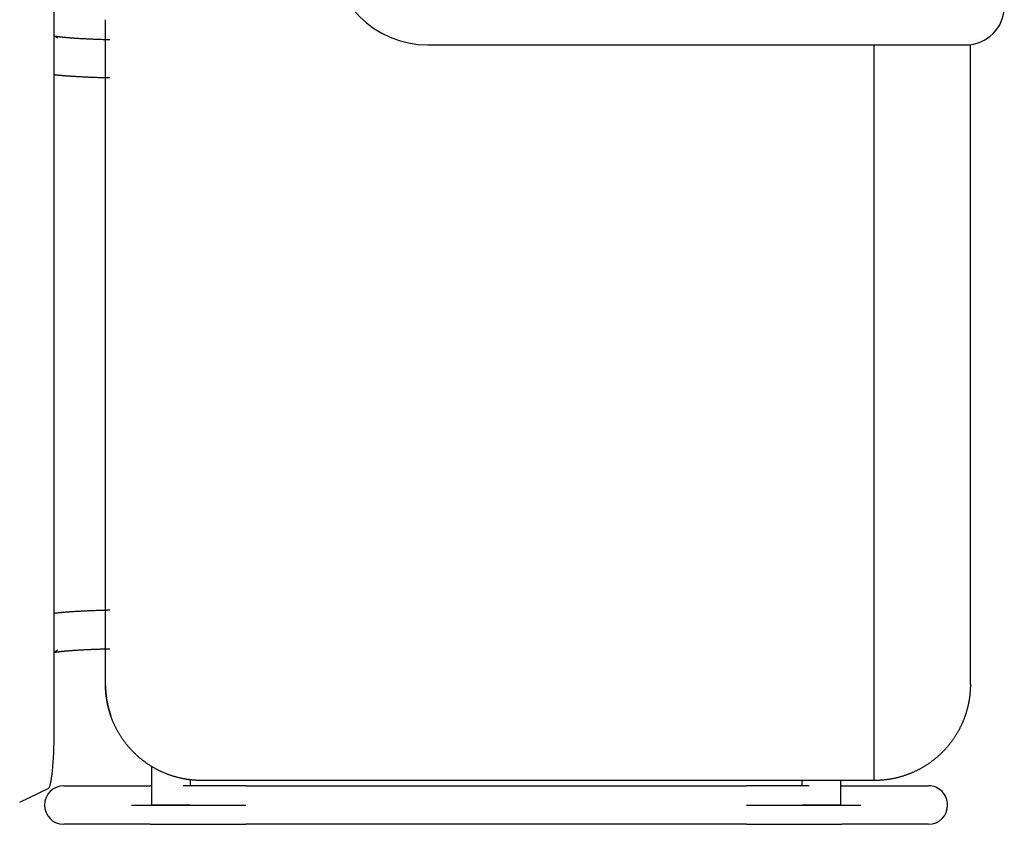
# Model space of a CAD drawing. Header units: metres. Extents: x -1 to 438, y -6 to 53.
# Tile 58 of 149: x 413.347 to 413.86, y 16.16 to 16.578. Entities that reach past the tile are written whole.
import ezdxf

# ---------------------------------------------------------------- set-up
doc = ezdxf.new("R2010")
doc.units = ezdxf.units.M
doc.linetypes.add('CONTINUA', pattern=[0])
doc.layers.add('PA MOBLES ACTUAL', color=7, linetype='CONTINUA', lineweight=25)

msp = doc.modelspace()

# ---------------------------------------------------------------- linework, layer by layer
at = {"layer": 'PA MOBLES ACTUAL', "color": 180, "transparency": 33554687}
for p, q in [((413.36521, 16.20811), (413.36521, 16.60103)), ((413.39192, 16.23179), (413.39192, 16.57794)), ((413.39192, 16.23179), (413.39192, 16.57794)), ((413.36521, 16.5698), (413.36699, 16.56845)), ((413.55957, 16.56486), (413.83957, 16.56486)), ((413.79192, 16.18237), (413.79192, 16.56486)), ((413.84192, 16.23237), (413.84192, 16.56499)), ((413.36699, 16.25008), (413.36521, 16.24872)), ((413.41605, 16.16959), (413.41605, 16.18958)), ((413.37018, 16.17959), (413.41524, 16.17959)), ((413.43605, 16.18271), (413.43605, 16.17959)), ((413.79192, 16.18237), (413.44192, 16.18237)), ((413.46493, 16.17959), (413.72543, 16.17959)), ((413.75431, 16.17959), (413.75431, 16.18237)), ((413.77431, 16.18237), (413.77431, 16.16959)), ((413.77512, 16.17959), (413.82018, 16.17959)), ((413.34727, 16.17114), (413.36217, 16.17814)), ((413.40536, 16.16959), (413.46493, 16.16959)), ((413.43605, 16.16959), (413.41605, 16.16959)), ((413.72543, 16.16959), (413.785, 16.16959)), ((413.77431, 16.16959), (413.75431, 16.16959)), ((413.41524, 16.15959), (413.37018, 16.15959)), ((413.72543, 16.15959), (413.46493, 16.15959)), ((413.82018, 16.15959), (413.77512, 16.15959))]:
    msp.add_line(p, q, dxfattribs=at)
for points in [[(413.39192, 16.57795), (413.39192, 16.57794)], [(413.36566, 16.56946), (413.36571, 16.56945), (413.36577, 16.56944), (413.36583, 16.56943), (413.36589, 16.56942), (413.36595, 16.56941), (413.36602, 16.5694), (413.36608, 16.56938), (413.36615, 16.56937), (413.36622, 16.56936), (413.36629, 16.56935), (413.36637, 16.56934), (413.36644, 16.56933), (413.36652, 16.56932), (413.3666, 16.56931), (413.36668, 16.56929), (413.36676, 16.56928), (413.36685, 16.56927), (413.36693, 16.56926), (413.36702, 16.56924), (413.36711, 16.56923), (413.3672, 16.56922), (413.3673, 16.56921), (413.36739, 16.56919), (413.36749, 16.56918), (413.36759, 16.56917), (413.36769, 16.56915), (413.3678, 16.56914), (413.3679, 16.56913), (413.36801, 16.56911), (413.36812, 16.5691), (413.36833, 16.56908), (413.36855, 16.56905), (413.36878, 16.56902), (413.36901, 16.569), (413.36925, 16.56897), (413.3695, 16.56895), (413.36975, 16.56892), (413.37001, 16.56889), (413.37028, 16.56887), (413.37055, 16.56884), (413.37083, 16.56881), (413.37112, 16.56879), (413.37141, 16.56876), (413.37171, 16.56873), (413.37201, 16.56871), (413.37233, 16.56868), (413.37265, 16.56865), (413.37297, 16.56863), (413.37331, 16.5686), (413.37365, 16.56857), (413.37399, 16.56855), (413.37435, 16.56852), (413.37471, 16.56849), (413.37507, 16.56847), (413.37545, 16.56844), (413.37583, 16.56842), (413.37622, 16.56839), (413.37661, 16.56837), (413.37701, 16.56834), (413.37742, 16.56831), (413.37786, 16.56829), (413.37831, 16.56826), (413.37877, 16.56823), (413.37922, 16.56821), (413.37969, 16.56818), (413.38016, 16.56816), (413.38063, 16.56813), (413.38111, 16.56811), (413.38159, 16.56809), (413.38208, 16.56806), (413.38257, 16.56804), (413.38307, 16.56802), (413.38357, 16.56799), (413.38408, 16.56797), (413.38458, 16.56795), (413.3851, 16.56793), (413.38562, 16.56791), (413.38614, 16.56789), (413.38667, 16.56787), (413.3872, 16.56785), (413.38773, 16.56783), (413.38827, 16.56781), (413.38881, 16.56779), (413.38935, 16.56777), (413.3899, 16.56776), (413.39045, 16.56774), (413.39101, 16.56772), (413.39157, 16.56771), (413.39213, 16.56769), (413.3927, 16.56768), (413.39275, 16.56768), (413.39279, 16.56768), (413.39284, 16.56767), (413.39289, 16.56767), (413.39294, 16.56767), (413.39299, 16.56767), (413.39304, 16.56767), (413.39309, 16.56767), (413.39314, 16.56767), (413.39319, 16.56766), (413.39323, 16.56766), (413.39328, 16.56766), (413.39333, 16.56766), (413.39338, 16.56766), (413.39343, 16.56766), (413.39348, 16.56766), (413.39353, 16.56766), (413.39358, 16.56766), (413.39363, 16.56765), (413.39368, 16.56765), (413.39373, 16.56765), (413.39377, 16.56765), (413.39382, 16.56765), (413.39387, 16.56765), (413.39392, 16.56765), (413.39397, 16.56765), (413.39402, 16.56764), (413.39407, 16.56764), (413.39412, 16.56764), (413.39417, 16.56764)], [(413.39417, 16.54764), (413.39407, 16.54764), (413.39397, 16.54764), (413.39387, 16.54764), (413.39378, 16.54764), (413.39368, 16.54765), (413.39358, 16.54765), (413.39348, 16.54765), (413.39338, 16.54765), (413.39329, 16.54766), (413.39319, 16.54766), (413.39309, 16.54766), (413.39299, 16.54766), (413.3929, 16.54767), (413.3928, 16.54767), (413.3927, 16.54767), (413.39261, 16.54767), (413.39251, 16.54768), (413.39241, 16.54768), (413.39231, 16.54768), (413.39222, 16.54768), (413.39212, 16.54769), (413.39202, 16.54769), (413.39193, 16.54769), (413.39183, 16.54769), (413.39173, 16.5477), (413.39164, 16.5477), (413.39154, 16.5477), (413.39144, 16.5477), (413.39135, 16.54771), (413.39125, 16.54771), (413.39063, 16.54773), (413.39001, 16.54774), (413.3894, 16.54776), (413.38879, 16.54778), (413.38818, 16.5478), (413.38758, 16.54782), (413.38698, 16.54784), (413.38639, 16.54786), (413.3858, 16.54789), (413.38521, 16.54791), (413.38463, 16.54793), (413.38405, 16.54795), (413.38348, 16.54798), (413.38292, 16.548), (413.38235, 16.54803), (413.3818, 16.54805), (413.38124, 16.54808), (413.3807, 16.5481), (413.38015, 16.54813), (413.37961, 16.54816), (413.37908, 16.54819), (413.37855, 16.54822), (413.37803, 16.54824), (413.37751, 16.54827), (413.377, 16.5483), (413.37649, 16.54833), (413.37598, 16.54836), (413.37549, 16.5484), (413.37499, 16.54843), (413.37451, 16.54846), (413.37411, 16.54849), (413.37372, 16.54851), (413.37333, 16.54854), (413.37295, 16.54857), (413.37258, 16.54859), (413.37222, 16.54862), (413.37186, 16.54865), (413.37151, 16.54867), (413.37116, 16.5487), (413.37082, 16.54873), (413.37049, 16.54875), (413.37016, 16.54878), (413.36984, 16.5488), (413.36953, 16.54883), (413.36922, 16.54886), (413.36891, 16.54888), (413.36862, 16.54891), (413.36832, 16.54894), (413.36804, 16.54896), (413.36776, 16.54899), (413.36748, 16.54902), (413.36721, 16.54904), (413.36694, 16.54907), (413.36668, 16.5491), (413.36643, 16.54912), (413.36618, 16.54915), (413.36593, 16.54918), (413.36569, 16.5492), (413.36545, 16.54923), (413.36522, 16.54926)], [(413.39417, 16.27089), (413.39407, 16.27088), (413.39397, 16.27088), (413.39387, 16.27088), (413.39378, 16.27088), (413.39368, 16.27088), (413.39358, 16.27087), (413.39348, 16.27087), (413.39338, 16.27087), (413.39329, 16.27087), (413.39319, 16.27086), (413.39309, 16.27086), (413.39299, 16.27086), (413.3929, 16.27086), (413.3928, 16.27085), (413.3927, 16.27085), (413.39261, 16.27085), (413.39251, 16.27085), (413.39241, 16.27084), (413.39231, 16.27084), (413.39222, 16.27084), (413.39212, 16.27084), (413.39202, 16.27083), (413.39193, 16.27083), (413.39183, 16.27083), (413.39173, 16.27083), (413.39164, 16.27082), (413.39154, 16.27082), (413.39144, 16.27082), (413.39135, 16.27082), (413.39125, 16.27081), (413.39063, 16.2708), (413.39001, 16.27078), (413.3894, 16.27076), (413.38879, 16.27074), (413.38818, 16.27072), (413.38758, 16.2707), (413.38698, 16.27068), (413.38639, 16.27066), (413.3858, 16.27064), (413.38521, 16.27061), (413.38463, 16.27059), (413.38405, 16.27057), (413.38348, 16.27054), (413.38292, 16.27052), (413.38235, 16.2705), (413.3818, 16.27047), (413.38124, 16.27044), (413.3807, 16.27042), (413.38015, 16.27039), (413.37961, 16.27036), (413.37908, 16.27034), (413.37855, 16.27031), (413.37803, 16.27028), (413.37751, 16.27025), (413.377, 16.27022), (413.37649, 16.27019), (413.37598, 16.27016), (413.37549, 16.27013), (413.37499, 16.27009), (413.37451, 16.27006), (413.37411, 16.27004), (413.37372, 16.27001), (413.37333, 16.26998), (413.37295, 16.26995), (413.37258, 16.26993), (413.37222, 16.2699), (413.37186, 16.26988), (413.37151, 16.26985), (413.37116, 16.26982), (413.37082, 16.2698), (413.37049, 16.26977), (413.37016, 16.26974), (413.36984, 16.26972), (413.36953, 16.26969), (413.36922, 16.26967), (413.36891, 16.26964), (413.36862, 16.26961), (413.36832, 16.26959), (413.36804, 16.26956), (413.36776, 16.26953), (413.36748, 16.26951), (413.36721, 16.26948), (413.36694, 16.26945), (413.36668, 16.26943), (413.36643, 16.2694), (413.36618, 16.26937), (413.36593, 16.26935), (413.36569, 16.26932), (413.36545, 16.26929), (413.36522, 16.26926)], [(413.36566, 16.24907), (413.36571, 16.24908), (413.36577, 16.24909), (413.36583, 16.2491), (413.36589, 16.24911), (413.36595, 16.24912), (413.36602, 16.24913), (413.36608, 16.24914), (413.36615, 16.24915), (413.36622, 16.24916), (413.36629, 16.24917), (413.36637, 16.24918), (413.36644, 16.24919), (413.36652, 16.24921), (413.3666, 16.24922), (413.36668, 16.24923), (413.36676, 16.24924), (413.36685, 16.24925), (413.36693, 16.24927), (413.36702, 16.24928), (413.36711, 16.24929), (413.3672, 16.2493), (413.3673, 16.24932), (413.36739, 16.24933), (413.36749, 16.24934), (413.36759, 16.24935), (413.36769, 16.24937), (413.3678, 16.24938), (413.3679, 16.24939), (413.36801, 16.24941), (413.36812, 16.24942), (413.36833, 16.24945), (413.36855, 16.24947), (413.36878, 16.2495), (413.36901, 16.24952), (413.36925, 16.24955), (413.3695, 16.24958), (413.36975, 16.2496), (413.37001, 16.24963), (413.37028, 16.24966), (413.37055, 16.24968), (413.37083, 16.24971), (413.37112, 16.24973), (413.37141, 16.24976), (413.37171, 16.24979), (413.37201, 16.24982), (413.37233, 16.24984), (413.37265, 16.24987), (413.37297, 16.2499), (413.37331, 16.24992), (413.37365, 16.24995), (413.37399, 16.24997), (413.37435, 16.25), (413.37471, 16.25003), (413.37507, 16.25005), (413.37545, 16.25008), (413.37583, 16.25011), (413.37622, 16.25013), (413.37661, 16.25016), (413.37701, 16.25018), (413.37742, 16.25021), (413.37786, 16.25024), (413.37831, 16.25026), (413.37877, 16.25029), (413.37922, 16.25031), (413.37969, 16.25034), (413.38016, 16.25036), (413.38063, 16.25039), (413.38111, 16.25041), (413.38159, 16.25044), (413.38208, 16.25046), (413.38257, 16.25048), (413.38307, 16.25051), (413.38357, 16.25053), (413.38408, 16.25055), (413.38458, 16.25057), (413.3851, 16.25059), (413.38562, 16.25061), (413.38614, 16.25063), (413.38667, 16.25065), (413.3872, 16.25067), (413.38773, 16.25069), (413.38827, 16.25071), (413.38881, 16.25073), (413.38935, 16.25075), (413.3899, 16.25076), (413.39045, 16.25078), (413.39101, 16.2508), (413.39157, 16.25081), (413.39213, 16.25083), (413.3927, 16.25084), (413.39275, 16.25085), (413.39279, 16.25085), (413.39284, 16.25085), (413.39289, 16.25085), (413.39294, 16.25085), (413.39299, 16.25085), (413.39304, 16.25085), (413.39309, 16.25085), (413.39314, 16.25086), (413.39319, 16.25086), (413.39323, 16.25086), (413.39328, 16.25086), (413.39333, 16.25086), (413.39338, 16.25086), (413.39343, 16.25086), (413.39348, 16.25086), (413.39353, 16.25087), (413.39358, 16.25087), (413.39363, 16.25087), (413.39368, 16.25087), (413.39373, 16.25087), (413.39377, 16.25087), (413.39382, 16.25087), (413.39387, 16.25087), (413.39392, 16.25088), (413.39397, 16.25088), (413.39402, 16.25088), (413.39407, 16.25088), (413.39412, 16.25088), (413.39417, 16.25088)], [(413.39467, 16.216), (413.39466, 16.21603), (413.39465, 16.21605), (413.39464, 16.21608), (413.39463, 16.2161), (413.39463, 16.21613), (413.39462, 16.21615), (413.39461, 16.21618), (413.3946, 16.2162), (413.39459, 16.21623), (413.39458, 16.21625), (413.39457, 16.21628), (413.39457, 16.2163), (413.39456, 16.21633), (413.39455, 16.21635), (413.39454, 16.21638), (413.39453, 16.2164), (413.39452, 16.21643), (413.39452, 16.21645), (413.39451, 16.21647), (413.3945, 16.2165), (413.39449, 16.21652), (413.39448, 16.21655), (413.39448, 16.21657), (413.39447, 16.2166), (413.39446, 16.21662), (413.39445, 16.21665), (413.39444, 16.21667), (413.39443, 16.21669), (413.39443, 16.21672), (413.39442, 16.21674), (413.39437, 16.2169), (413.39432, 16.21705), (413.39427, 16.21721), (413.39422, 16.21736), (413.39417, 16.21752), (413.39412, 16.21768), (413.39407, 16.21784), (413.39402, 16.218), (413.39398, 16.21816), (413.39393, 16.21832), (413.39388, 16.21848), (413.39384, 16.21865), (413.39379, 16.21881), (413.39374, 16.21898), (413.3937, 16.21914), (413.39365, 16.21931), (413.39361, 16.21947), (413.39356, 16.21964), (413.39352, 16.21981), (413.39348, 16.21998), (413.39343, 16.22014), (413.39339, 16.22031), (413.39335, 16.22048), (413.39331, 16.22065), (413.39327, 16.22082), (413.39323, 16.22099), (413.39319, 16.22116), (413.39315, 16.22133), (413.39311, 16.2215), (413.39307, 16.22167), (413.39304, 16.22184), (413.393, 16.22201), (413.39296, 16.22218), (413.39293, 16.22235), (413.39289, 16.22252), (413.39286, 16.22269), (413.39283, 16.22287), (413.39279, 16.22304), (413.39276, 16.22321), (413.39273, 16.22338), (413.3927, 16.22354), (413.39267, 16.22371), (413.39264, 16.22388), (413.39261, 16.22405), (413.39258, 16.22422), (413.39256, 16.22439), (413.39253, 16.22455), (413.3925, 16.22472), (413.39248, 16.22489), (413.39245, 16.22505), (413.39243, 16.22522), (413.39241, 16.22538), (413.39238, 16.22554), (413.39236, 16.22571), (413.39234, 16.22587), (413.39232, 16.22603), (413.3923, 16.22619), (413.39228, 16.22635), (413.39226, 16.22651), (413.39224, 16.22666), (413.39223, 16.22679), (413.39221, 16.22692), (413.3922, 16.22705), (413.39219, 16.22718), (413.39217, 16.22731), (413.39216, 16.22745), (413.39215, 16.22758), (413.39213, 16.22772), (413.39212, 16.22785), (413.39211, 16.22799), (413.3921, 16.22813), (413.39209, 16.22827), (413.39207, 16.22841), (413.39206, 16.22855), (413.39205, 16.22868), (413.39204, 16.22882), (413.39203, 16.22896), (413.39202, 16.2291), (413.39202, 16.22924), (413.39201, 16.22938), (413.392, 16.22951), (413.39199, 16.22965), (413.39198, 16.22979), (413.39198, 16.22992), (413.39197, 16.23006), (413.39196, 16.23019), (413.39196, 16.23032), (413.39195, 16.23045), (413.39195, 16.23058), (413.39194, 16.2307), (413.39194, 16.23072), (413.39194, 16.23073), (413.39194, 16.23075), (413.39194, 16.23076), (413.39194, 16.23078), (413.39194, 16.23079), (413.39194, 16.23081), (413.39194, 16.23082), (413.39194, 16.23084), (413.39194, 16.23086), (413.39194, 16.23087), (413.39194, 16.23089), (413.39194, 16.2309), (413.39194, 16.23092), (413.39194, 16.23093), (413.39194, 16.23095), (413.39194, 16.23097), (413.39193, 16.23098), (413.39193, 16.231), (413.39193, 16.23101), (413.39193, 16.23103), (413.39193, 16.23104), (413.39193, 16.23106), (413.39193, 16.23108), (413.39193, 16.23109), (413.39193, 16.23111), (413.39193, 16.23112), (413.39193, 16.23114), (413.39193, 16.23116), (413.39193, 16.23117), (413.39193, 16.23119), (413.39193, 16.23121), (413.39193, 16.23122), (413.39193, 16.23124), (413.39193, 16.23125), (413.39193, 16.23127), (413.39193, 16.23129), (413.39193, 16.2313), (413.39193, 16.23132), (413.39193, 16.23133), (413.39193, 16.23135), (413.39193, 16.23136), (413.39193, 16.23138), (413.39192, 16.2314), (413.39192, 16.23141), (413.39192, 16.23143), (413.39192, 16.23144), (413.39192, 16.23146), (413.39192, 16.23147), (413.39192, 16.23149), (413.39192, 16.2315), (413.39192, 16.23152), (413.39192, 16.23153), (413.39192, 16.23155), (413.39192, 16.23156), (413.39192, 16.23158), (413.39192, 16.23159), (413.39192, 16.23161), (413.39192, 16.23162), (413.39192, 16.23164), (413.39192, 16.23164), (413.39192, 16.23164), (413.39192, 16.23165), (413.39192, 16.23165), (413.39192, 16.23166), (413.39192, 16.23166), (413.39192, 16.23167), (413.39192, 16.23167), (413.39192, 16.23168), (413.39192, 16.23168), (413.39192, 16.23169), (413.39192, 16.23169), (413.39192, 16.2317), (413.39192, 16.2317), (413.39192, 16.2317), (413.39192, 16.23171), (413.39192, 16.23171), (413.39192, 16.23172), (413.39192, 16.23172), (413.39192, 16.23173), (413.39192, 16.23173), (413.39192, 16.23174), (413.39192, 16.23174), (413.39192, 16.23174), (413.39192, 16.23175), (413.39192, 16.23175), (413.39192, 16.23176), (413.39192, 16.23176), (413.39192, 16.23176), (413.39192, 16.23179)], [(413.39192, 16.23177), (413.39192, 16.23176), (413.39192, 16.23176), (413.39192, 16.23176), (413.39192, 16.23175), (413.39192, 16.23175), (413.39192, 16.23174), (413.39192, 16.23174), (413.39192, 16.23174), (413.39192, 16.23173), (413.39192, 16.23173), (413.39192, 16.23172), (413.39192, 16.23172), (413.39192, 16.23171), (413.39192, 16.23171), (413.39192, 16.2317), (413.39192, 16.2317), (413.39192, 16.2317), (413.39192, 16.23169), (413.39192, 16.23169), (413.39192, 16.23168), (413.39192, 16.23168), (413.39192, 16.23167), (413.39192, 16.23167), (413.39192, 16.23166), (413.39192, 16.23166), (413.39192, 16.23165), (413.39192, 16.23165), (413.39192, 16.23164), (413.39192, 16.23164), (413.39192, 16.23164), (413.39192, 16.23162), (413.39192, 16.23161), (413.39192, 16.23159), (413.39192, 16.23158), (413.39192, 16.23156), (413.39192, 16.23155), (413.39192, 16.23153), (413.39192, 16.23152), (413.39192, 16.2315), (413.39192, 16.23149), (413.39192, 16.23147), (413.39192, 16.23146), (413.39192, 16.23144), (413.39192, 16.23143), (413.39192, 16.23141), (413.39192, 16.2314), (413.39193, 16.23138), (413.39193, 16.23136), (413.39193, 16.23135), (413.39193, 16.23133), (413.39193, 16.23132), (413.39193, 16.2313), (413.39193, 16.23129), (413.39193, 16.23127), (413.39193, 16.23125), (413.39193, 16.23124), (413.39193, 16.23122), (413.39193, 16.23121), (413.39193, 16.23119), (413.39193, 16.23117), (413.39193, 16.23116), (413.39193, 16.23114), (413.39193, 16.23112), (413.39193, 16.23111), (413.39193, 16.23109), (413.39193, 16.23108), (413.39193, 16.23106), (413.39193, 16.23104), (413.39193, 16.23103), (413.39193, 16.23101), (413.39193, 16.231), (413.39193, 16.23098), (413.39194, 16.23097), (413.39194, 16.23095), (413.39194, 16.23093), (413.39194, 16.23092), (413.39194, 16.2309), (413.39194, 16.23089), (413.39194, 16.23087), (413.39194, 16.23086), (413.39194, 16.23084), (413.39194, 16.23082), (413.39194, 16.23081), (413.39194, 16.23079), (413.39194, 16.23078), (413.39194, 16.23076), (413.39194, 16.23075), (413.39194, 16.23073), (413.39194, 16.23072), (413.39194, 16.2307), (413.39195, 16.23058), (413.39195, 16.23045), (413.39196, 16.23032), (413.39196, 16.23019), (413.39197, 16.23006), (413.39198, 16.22992), (413.39198, 16.22979), (413.39199, 16.22965), (413.392, 16.22951), (413.39201, 16.22938), (413.39202, 16.22924), (413.39202, 16.2291), (413.39203, 16.22896), (413.39204, 16.22882), (413.39205, 16.22868), (413.39206, 16.22855), (413.39207, 16.22841), (413.39209, 16.22827), (413.3921, 16.22813), (413.39211, 16.22799), (413.39212, 16.22785), (413.39213, 16.22772), (413.39215, 16.22758), (413.39216, 16.22745), (413.39217, 16.22731), (413.39219, 16.22718), (413.3922, 16.22705), (413.39221, 16.22692), (413.39223, 16.22679), (413.39224, 16.22666), (413.39226, 16.22651), (413.39228, 16.22635), (413.3923, 16.22619), (413.39232, 16.22603), (413.39234, 16.22587), (413.39236, 16.22571), (413.39238, 16.22554), (413.39241, 16.22538), (413.39243, 16.22522), (413.39245, 16.22505), (413.39248, 16.22489), (413.3925, 16.22472), (413.39253, 16.22455), (413.39256, 16.22439), (413.39258, 16.22422), (413.39261, 16.22405), (413.39264, 16.22388), (413.39267, 16.22371), (413.3927, 16.22354), (413.39273, 16.22338), (413.39276, 16.22321), (413.39279, 16.22304), (413.39283, 16.22287), (413.39286, 16.22269), (413.39289, 16.22252), (413.39293, 16.22235), (413.39296, 16.22218), (413.393, 16.22201), (413.39304, 16.22184), (413.39307, 16.22167), (413.3931, 16.22153), (413.39314, 16.22139), (413.39317, 16.22125), (413.3932, 16.2211), (413.39323, 16.22096), (413.39327, 16.22082), (413.3933, 16.22068), (413.39333, 16.22054), (413.39337, 16.2204), (413.3934, 16.22026), (413.39344, 16.22012), (413.39347, 16.21998), (413.39351, 16.21984), (413.39355, 16.2197), (413.39358, 16.21956), (413.39362, 16.21942), (413.39366, 16.21928), (413.3937, 16.21914), (413.39373, 16.21901), (413.39377, 16.21887), (413.39381, 16.21873), (413.39385, 16.2186), (413.39389, 16.21846), (413.39393, 16.21833), (413.39397, 16.21819), (413.39401, 16.21806), (413.39405, 16.21792), (413.39409, 16.21779), (413.39413, 16.21766), (413.39417, 16.21753)], [(413.84192, 16.23237), (413.84192, 16.23212), (413.84192, 16.23187), (413.84191, 16.23162), (413.84191, 16.23136), (413.8419, 16.23111), (413.8419, 16.23086), (413.84189, 16.2306), (413.84188, 16.23034), (413.84187, 16.23008), (413.84185, 16.22982), (413.84184, 16.22956), (413.84182, 16.2293), (413.84181, 16.22904), (413.84179, 16.22878), (413.84177, 16.22851), (413.84175, 16.22825), (413.84172, 16.22798), (413.8417, 16.22772), (413.84167, 16.22745), (413.84165, 16.22718), (413.84162, 16.22692), (413.84159, 16.22665), (413.84156, 16.22638), (413.84153, 16.22611), (413.84149, 16.22584), (413.84146, 16.22558), (413.84142, 16.22531), (413.84138, 16.22504), (413.84134, 16.22477), (413.8413, 16.2245), (413.84127, 16.22437), (413.84125, 16.22423), (413.84123, 16.22409), (413.84121, 16.22396), (413.84118, 16.22382), (413.84116, 16.22368), (413.84113, 16.22355), (413.84111, 16.22341), (413.84109, 16.22327), (413.84106, 16.22314), (413.84103, 16.223), (413.84101, 16.22287), (413.84098, 16.22273), (413.84095, 16.22259), (413.84093, 16.22246), (413.8409, 16.22232), (413.84087, 16.22219), (413.84084, 16.22205), (413.84082, 16.22192), (413.84079, 16.22178), (413.84076, 16.22165), (413.84073, 16.22151), (413.8407, 16.22138), (413.84067, 16.22125), (413.84064, 16.22111), (413.84061, 16.22098), (413.84057, 16.22085), (413.84054, 16.22071), (413.84051, 16.22058), (413.84048, 16.22045)], [(413.84048, 16.22045), (413.84042, 16.2202), (413.84035, 16.21995), (413.84029, 16.21969), (413.84022, 16.21944), (413.84015, 16.21919), (413.84008, 16.21894), (413.84001, 16.21869), (413.83994, 16.21844), (413.83987, 16.2182), (413.83979, 16.21795), (413.83972, 16.2177), (413.83964, 16.21745), (413.83956, 16.2172), (413.83948, 16.21696), (413.8394, 16.21671), (413.83932, 16.21646), (413.83924, 16.21622), (413.83915, 16.21597), (413.83907, 16.21573), (413.83898, 16.21548), (413.83889, 16.21524), (413.8388, 16.21499), (413.83871, 16.21475), (413.83862, 16.21451), (413.83853, 16.21427), (413.83843, 16.21402), (413.83834, 16.21378), (413.83824, 16.21354), (413.83814, 16.2133), (413.83804, 16.21306), (413.83791, 16.21276), (413.83778, 16.21245), (413.83765, 16.21214), (413.83751, 16.21184), (413.83737, 16.21154), (413.83723, 16.21123), (413.83709, 16.21093), (413.83695, 16.21063), (413.8368, 16.21033), (413.83665, 16.21003), (413.8365, 16.20974), (413.83635, 16.20944), (413.8362, 16.20915), (413.83604, 16.20885), (413.83589, 16.20856), (413.83573, 16.20827), (413.83557, 16.20798), (413.8354, 16.20769), (413.83524, 16.2074), (413.83507, 16.20712), (413.83491, 16.20683), (413.83474, 16.20655), (413.83457, 16.20626), (413.83439, 16.20598), (413.83422, 16.2057), (413.83404, 16.20543), (413.83386, 16.20515), (413.83368, 16.20487), (413.8335, 16.2046), (413.83332, 16.20433), (413.83313, 16.20406), (413.83295, 16.20379), (413.83276, 16.20352), (413.83257, 16.20325), (413.83238, 16.20299), (413.83219, 16.20273), (413.83199, 16.20246), (413.8318, 16.2022), (413.8316, 16.20195), (413.8314, 16.20169), (413.8312, 16.20143), (413.831, 16.20118), (413.8308, 16.20093), (413.8306, 16.20068), (413.83039, 16.20043), (413.83019, 16.20018), (413.82998, 16.19994), (413.82977, 16.1997), (413.82956, 16.19946), (413.82935, 16.19922), (413.82914, 16.19898), (413.82892, 16.19874), (413.82871, 16.19851), (413.82849, 16.19827), (413.82828, 16.19804), (413.82806, 16.19781), (413.82784, 16.19759), (413.82762, 16.19736), (413.8274, 16.19714), (413.82718, 16.19692), (413.82696, 16.1967), (413.82674, 16.19648), (413.82652, 16.19627), (413.82629, 16.19605), (413.82606, 16.19584), (413.82583, 16.19562), (413.8256, 16.19541), (413.82537, 16.1952), (413.82513, 16.19499), (413.8249, 16.19478), (413.82466, 16.19457), (413.82442, 16.19437), (413.82417, 16.19416), (413.82393, 16.19396), (413.82368, 16.19375), (413.82344, 16.19355), (413.82319, 16.19335), (413.82294, 16.19315), (413.82268, 16.19295), (413.82243, 16.19275), (413.82217, 16.19256), (413.82192, 16.19236), (413.82166, 16.19217), (413.8214, 16.19198), (413.82114, 16.19179), (413.82087, 16.1916), (413.82061, 16.19141), (413.82034, 16.19123), (413.82007, 16.19104), (413.8198, 16.19086), (413.81953, 16.19068), (413.81926, 16.1905), (413.81898, 16.19032), (413.81871, 16.19015), (413.81843, 16.18997), (413.81815, 16.1898), (413.81787, 16.18963), (413.81759, 16.18946), (413.81731, 16.18929), (413.81702, 16.18912), (413.81674, 16.18896), (413.81645, 16.1888), (413.81616, 16.18864), (413.81587, 16.18848), (413.81558, 16.18832), (413.81529, 16.18816), (413.815, 16.18801), (413.8147, 16.18786), (413.81441, 16.18771), (413.81411, 16.18756), (413.81381, 16.18741), (413.81352, 16.18727), (413.81322, 16.18713), (413.81292, 16.18699), (413.81261, 16.18685), (413.81231, 16.18671), (413.81201, 16.18658), (413.8117, 16.18645), (413.8114, 16.18632), (413.81109, 16.18619), (413.81078, 16.18606), (413.81048, 16.18594), (413.81017, 16.18581), (413.80986, 16.18569), (413.80955, 16.18558), (413.80923, 16.18546), (413.80892, 16.18535), (413.80861, 16.18523), (413.80829, 16.18512), (413.80798, 16.18502), (413.80766, 16.18491), (413.80735, 16.18481), (413.80703, 16.1847), (413.80671, 16.18461), (413.8064, 16.18451), (413.80608, 16.18441), (413.80576, 16.18432), (413.80544, 16.18423), (413.80512, 16.18414), (413.8048, 16.18405), (413.80448, 16.18397), (413.80416, 16.18389), (413.80384, 16.18381), (413.80351, 16.18373), (413.80319, 16.18365), (413.80287, 16.18358), (413.80255, 16.18351), (413.80222, 16.18344), (413.8019, 16.18337), (413.80158, 16.18331), (413.80125, 16.18324), (413.80093, 16.18318), (413.8006, 16.18313), (413.80028, 16.18307), (413.79996, 16.18302), (413.79963, 16.18296), (413.79931, 16.18291), (413.79898, 16.18287), (413.79866, 16.18282), (413.79834, 16.18278), (413.79801, 16.18274), (413.79769, 16.1827), (413.79737, 16.18266), (413.79704, 16.18263), (413.79672, 16.1826), (413.7964, 16.18257), (413.79607, 16.18254), (413.79575, 16.18251), (413.79543, 16.18249), (413.79511, 16.18247), (413.79479, 16.18245), (413.79447, 16.18243), (413.79415, 16.18242), (413.79383, 16.1824), (413.79351, 16.18239), (413.79319, 16.18238), (413.79287, 16.18237), (413.79255, 16.18237), (413.79224, 16.18237), (413.79192, 16.18237)], [(413.39417, 16.21753), (413.39418, 16.21747), (413.3942, 16.21742), (413.39422, 16.21737), (413.39423, 16.21732), (413.39425, 16.21727), (413.39426, 16.21722), (413.39428, 16.21717), (413.3943, 16.21712), (413.39431, 16.21707), (413.39433, 16.21702), (413.39435, 16.21697), (413.39436, 16.21691), (413.39438, 16.21686), (413.3944, 16.21681), (413.39441, 16.21676), (413.39443, 16.21671), (413.39445, 16.21666), (413.39446, 16.21661), (413.39448, 16.21656), (413.3945, 16.21651), (413.39451, 16.21646), (413.39453, 16.21641), (413.39455, 16.21636), (413.39456, 16.21631), (413.39458, 16.21626), (413.3946, 16.2162), (413.39462, 16.21615), (413.39463, 16.2161), (413.39465, 16.21605), (413.39467, 16.216)], [(413.44192, 16.18237), (413.4416, 16.18237), (413.44129, 16.18237), (413.44097, 16.18237), (413.44065, 16.18238), (413.44034, 16.18239), (413.44002, 16.1824), (413.4397, 16.18241), (413.43938, 16.18243), (413.43906, 16.18245), (413.43874, 16.18247), (413.43842, 16.18249), (413.4381, 16.18251), (413.43778, 16.18254), (413.43746, 16.18257), (413.43714, 16.18259), (413.43682, 16.18263), (413.43649, 16.18266), (413.43617, 16.1827), (413.43585, 16.18274), (413.43553, 16.18278), (413.4352, 16.18282), (413.43488, 16.18286), (413.43456, 16.18291), (413.43423, 16.18296), (413.43391, 16.18301), (413.43359, 16.18306), (413.43326, 16.18312), (413.43294, 16.18318), (413.43262, 16.18324), (413.43229, 16.1833), (413.43197, 16.18336), (413.43165, 16.18343), (413.43132, 16.1835), (413.431, 16.18357), (413.43068, 16.18364), (413.43036, 16.18372), (413.43004, 16.1838), (413.42971, 16.18388), (413.42939, 16.18396), (413.42907, 16.18404), (413.42875, 16.18413), (413.42843, 16.18422), (413.42811, 16.18431), (413.42779, 16.1844), (413.42747, 16.1845), (413.42716, 16.18459), (413.42684, 16.18469), (413.42652, 16.1848), (413.4262, 16.1849), (413.42589, 16.185), (413.42557, 16.18511), (413.42526, 16.18522), (413.42494, 16.18533), (413.42463, 16.18545), (413.42432, 16.18556), (413.42401, 16.18568), (413.42369, 16.1858), (413.42338, 16.18593), (413.42308, 16.18605), (413.42277, 16.18618), (413.42246, 16.18631), (413.42215, 16.18644), (413.42185, 16.18657), (413.42154, 16.18671), (413.42124, 16.18684), (413.42093, 16.18698), (413.42063, 16.18712), (413.42033, 16.18727), (413.42003, 16.18741), (413.41973, 16.18756), (413.41943, 16.18771), (413.41914, 16.18786), (413.41884, 16.18801), (413.41854, 16.18816), (413.41825, 16.18832), (413.41796, 16.18848), (413.41767, 16.18864), (413.41738, 16.1888), (413.41709, 16.18897), (413.4168, 16.18913), (413.41651, 16.1893), (413.41623, 16.18947), (413.41595, 16.18964), (413.41566, 16.18981), (413.41538, 16.18999), (413.4151, 16.19016), (413.41482, 16.19034), (413.41455, 16.19052), (413.41427, 16.1907), (413.414, 16.19089), (413.41372, 16.19107), (413.41345, 16.19126), (413.41318, 16.19144), (413.41292, 16.19163), (413.41265, 16.19183), (413.41239, 16.19202), (413.41212, 16.19221), (413.41186, 16.19241), (413.4116, 16.1926), (413.41134, 16.1928), (413.41108, 16.193), (413.41083, 16.1932), (413.41058, 16.19341), (413.41032, 16.19361), (413.41007, 16.19382), (413.40983, 16.19402), (413.40958, 16.19423), (413.40933, 16.19444), (413.40909, 16.19465), (413.40885, 16.19486), (413.40861, 16.19507), (413.40837, 16.19529), (413.40813, 16.1955), (413.4079, 16.19572), (413.40767, 16.19594), (413.40744, 16.19615), (413.40721, 16.19637), (413.40698, 16.19659), (413.40676, 16.19681), (413.40653, 16.19704), (413.40631, 16.19726), (413.40609, 16.19748), (413.40587, 16.19771), (413.40566, 16.19794), (413.40544, 16.19817), (413.40522, 16.1984), (413.40501, 16.19863), (413.40479, 16.19887), (413.40458, 16.19911), (413.40437, 16.19935), (413.40416, 16.19959), (413.40395, 16.19983), (413.40374, 16.20007), (413.40353, 16.20032), (413.40333, 16.20057), (413.40312, 16.20082), (413.40292, 16.20107), (413.40272, 16.20132), (413.40252, 16.20158), (413.40232, 16.20183), (413.40212, 16.20209), (413.40193, 16.20235), (413.40173, 16.20261), (413.40154, 16.20288), (413.40135, 16.20314), (413.40116, 16.20341), (413.40097, 16.20367), (413.40078, 16.20394), (413.40059, 16.20421), (413.40041, 16.20448), (413.40023, 16.20476), (413.40005, 16.20503), (413.39987, 16.20531), (413.39969, 16.20559), (413.39952, 16.20587), (413.39934, 16.20615), (413.39917, 16.20643), (413.399, 16.20671), (413.39883, 16.207), (413.39866, 16.20728), (413.3985, 16.20757), (413.39833, 16.20786), (413.39817, 16.20815), (413.39801, 16.20844), (413.39786, 16.20873), (413.3977, 16.20902), (413.39754, 16.20932), (413.39739, 16.20961), (413.39724, 16.20991), (413.39709, 16.21021), (413.39695, 16.21051), (413.3968, 16.21081), (413.39666, 16.21111), (413.39652, 16.21141), (413.39638, 16.21171), (413.39624, 16.21202), (413.39611, 16.21232), (413.39598, 16.21263), (413.39585, 16.21293), (413.39572, 16.21324), (413.39568, 16.21333), (413.39564, 16.21342), (413.39561, 16.21351), (413.39557, 16.2136), (413.39553, 16.2137), (413.3955, 16.21379), (413.39546, 16.21388), (413.39542, 16.21397), (413.39539, 16.21406), (413.39535, 16.21415), (413.39531, 16.21425), (413.39528, 16.21434), (413.39524, 16.21443), (413.39521, 16.21452), (413.39517, 16.21461), (413.39514, 16.21471), (413.3951, 16.2148), (413.39507, 16.21489), (413.39503, 16.21498), (413.395, 16.21507), (413.39497, 16.21517), (413.39493, 16.21526), (413.3949, 16.21535), (413.39487, 16.21545), (413.39483, 16.21554), (413.3948, 16.21563), (413.39477, 16.21572), (413.39473, 16.21582), (413.3947, 16.21591), (413.39467, 16.216)], [(413.41605, 16.17959), (413.41601, 16.17959), (413.41598, 16.17959), (413.41595, 16.17959), (413.41591, 16.17959), (413.41588, 16.17959), (413.41585, 16.17959), (413.41582, 16.17959), (413.41578, 16.17959), (413.41575, 16.17959), (413.41572, 16.17959), (413.41569, 16.17959), (413.41566, 16.17959), (413.41564, 16.17959), (413.41561, 16.17959), (413.41558, 16.17959), (413.41555, 16.17959), (413.41553, 16.17959), (413.4155, 16.17959), (413.41548, 16.17959), (413.41545, 16.17959), (413.41543, 16.17959), (413.4154, 16.17959), (413.41538, 16.17959), (413.41536, 16.17959), (413.41534, 16.17959), (413.41532, 16.17959), (413.4153, 16.17959), (413.41528, 16.17959), (413.41526, 16.17959), (413.41524, 16.17959)], [(413.46493, 16.17959), (413.46428, 16.17959), (413.46363, 16.17959), (413.46298, 16.17959), (413.46233, 16.17959), (413.46168, 16.17959), (413.46104, 16.17959), (413.46039, 16.17959), (413.45974, 16.17959), (413.4591, 16.17959), (413.45846, 16.17959), (413.45781, 16.17959), (413.45717, 16.17959), (413.45653, 16.17959), (413.45589, 16.17959), (413.45526, 16.17959), (413.45462, 16.17959), (413.45399, 16.17959), (413.45336, 16.17959), (413.45273, 16.17959), (413.4521, 16.17959), (413.45148, 16.17959), (413.45085, 16.17959), (413.45023, 16.17959), (413.44961, 16.17959), (413.44899, 16.17959), (413.44838, 16.17959), (413.44777, 16.17959), (413.44716, 16.17959), (413.44655, 16.17959), (413.44595, 16.17959), (413.44546, 16.17959), (413.44496, 16.17959), (413.44448, 16.17959), (413.44399, 16.17959), (413.44351, 16.17959), (413.44303, 16.17959), (413.44255, 16.17959), (413.44207, 16.17959), (413.4416, 16.17959), (413.44113, 16.17959), (413.44066, 16.17959), (413.4402, 16.17959), (413.43974, 16.17959), (413.43928, 16.17959), (413.43882, 16.17959), (413.43837, 16.17959), (413.43792, 16.17959), (413.43748, 16.17959), (413.43703, 16.17959), (413.43659, 16.17959), (413.43616, 16.17959), (413.43572, 16.17959), (413.43529, 16.17959), (413.43486, 16.17959), (413.43444, 16.17959), (413.43402, 16.17959), (413.4336, 16.17959), (413.43319, 16.17959), (413.43278, 16.17959), (413.43237, 16.17959)], [(413.75799, 16.17959), (413.75795, 16.17959), (413.75791, 16.17959), (413.75788, 16.17959), (413.75784, 16.17959), (413.75781, 16.17959), (413.75777, 16.17959), (413.75774, 16.17959), (413.7577, 16.17959), (413.75767, 16.17959), (413.75763, 16.17959), (413.7576, 16.17959), (413.75756, 16.17959), (413.75753, 16.17959), (413.75749, 16.17959), (413.75745, 16.17959), (413.75742, 16.17959), (413.75738, 16.17959), (413.75735, 16.17959), (413.75731, 16.17959), (413.75728, 16.17959), (413.75724, 16.17959), (413.7572, 16.17959), (413.75717, 16.17959), (413.75713, 16.17959), (413.7571, 16.17959), (413.75706, 16.17959), (413.75703, 16.17959), (413.75699, 16.17959), (413.75695, 16.17959), (413.75692, 16.17959), (413.75647, 16.17959), (413.75603, 16.17959), (413.75557, 16.17959), (413.75512, 16.17959), (413.75466, 16.17959), (413.7542, 16.17959), (413.75373, 16.17959), (413.75326, 16.17959), (413.75279, 16.17959), (413.75231, 16.17959), (413.75183, 16.17959), (413.75135, 16.17959), (413.75086, 16.17959), (413.75037, 16.17959), (413.74988, 16.17959), (413.74938, 16.17959), (413.74888, 16.17959), (413.74838, 16.17959), (413.74788, 16.17959), (413.74737, 16.17959), (413.74686, 16.17959), (413.74634, 16.17959), (413.74583, 16.17959), (413.74531, 16.17959), (413.74478, 16.17959), (413.74426, 16.17959), (413.74373, 16.17959), (413.7432, 16.17959), (413.74267, 16.17959), (413.74213, 16.17959), (413.7416, 16.17959), (413.74106, 16.17959), (413.74051, 16.17959), (413.73997, 16.17959), (413.73943, 16.17959), (413.73888, 16.17959), (413.73833, 16.17959), (413.73778, 16.17959), (413.73723, 16.17959), (413.73668, 16.17959), (413.73613, 16.17959), (413.73557, 16.17959), (413.73502, 16.17959), (413.73446, 16.17959), (413.7339, 16.17959), (413.73334, 16.17959), (413.73278, 16.17959), (413.73222, 16.17959), (413.73166, 16.17959), (413.7311, 16.17959), (413.73053, 16.17959), (413.72997, 16.17959), (413.7294, 16.17959), (413.72884, 16.17959), (413.72827, 16.17959), (413.7277, 16.17959), (413.72713, 16.17959), (413.72657, 16.17959), (413.726, 16.17959), (413.72543, 16.17959)], [(413.77512, 16.17959), (413.7751, 16.17959), (413.77508, 16.17959), (413.77506, 16.17959), (413.77504, 16.17959), (413.77502, 16.17959), (413.775, 16.17959), (413.77498, 16.17959), (413.77495, 16.17959), (413.77493, 16.17959), (413.77491, 16.17959), (413.77488, 16.17959), (413.77486, 16.17959), (413.77483, 16.17959), (413.77481, 16.17959), (413.77478, 16.17959), (413.77475, 16.17959), (413.77472, 16.17959), (413.77469, 16.17959), (413.77467, 16.17959), (413.77464, 16.17959), (413.77461, 16.17959), (413.77458, 16.17959), (413.77454, 16.17959), (413.77451, 16.17959), (413.77448, 16.17959), (413.77445, 16.17959), (413.77441, 16.17959), (413.77438, 16.17959), (413.77435, 16.17959), (413.77431, 16.17959)], [(413.41524, 16.15959), (413.41531, 16.15959), (413.4154, 16.15959), (413.41549, 16.15959), (413.41559, 16.15959), (413.4157, 16.15959), (413.41582, 16.15959), (413.41594, 16.15959), (413.41608, 16.15959), (413.41622, 16.15959), (413.41637, 16.15959), (413.41653, 16.15959), (413.4167, 16.15959), (413.41687, 16.15959), (413.41705, 16.15959), (413.41724, 16.15959), (413.41744, 16.15959), (413.41765, 16.15959), (413.41787, 16.15959), (413.41809, 16.15959), (413.41832, 16.15959), (413.41856, 16.15959), (413.4188, 16.15959), (413.41906, 16.15959), (413.41932, 16.15959), (413.41959, 16.15959), (413.41987, 16.15959), (413.42015, 16.15959), (413.42045, 16.15959), (413.42075, 16.15959), (413.42105, 16.15959), (413.42137, 16.15959), (413.42169, 16.15959), (413.42202, 16.15959), (413.42236, 16.15959), (413.4227, 16.15959), (413.42306, 16.15959), (413.42341, 16.15959), (413.42378, 16.15959), (413.42415, 16.15959), (413.42453, 16.15959), (413.42491, 16.15959), (413.42531, 16.15959), (413.42571, 16.15959), (413.42611, 16.15959), (413.42652, 16.15959), (413.42694, 16.15959), (413.42736, 16.15959), (413.4278, 16.15959), (413.42823, 16.15959), (413.42868, 16.15959), (413.42913, 16.15959), (413.42958, 16.15959), (413.43004, 16.15959), (413.43051, 16.15959), (413.43098, 16.15959), (413.43146, 16.15959), (413.43195, 16.15959), (413.43244, 16.15959), (413.43294, 16.15959), (413.43344, 16.15959), (413.43389, 16.15959), (413.43433, 16.15959), (413.43478, 16.15959), (413.43524, 16.15959), (413.4357, 16.15959), (413.43616, 16.15959), (413.43663, 16.15959), (413.4371, 16.15959), (413.43757, 16.15959), (413.43805, 16.15959), (413.43853, 16.15959), (413.43901, 16.15959), (413.4395, 16.15959), (413.43999, 16.15959), (413.44048, 16.15959), (413.44098, 16.15959), (413.44148, 16.15959), (413.44198, 16.15959), (413.44248, 16.15959), (413.44299, 16.15959), (413.4435, 16.15959), (413.44402, 16.15959), (413.44453, 16.15959), (413.44505, 16.15959), (413.44558, 16.15959), (413.4461, 16.15959), (413.44663, 16.15959), (413.44716, 16.15959), (413.44769, 16.15959), (413.44823, 16.15959), (413.44876, 16.15959), (413.4493, 16.15959), (413.44984, 16.15959), (413.45039, 16.15959), (413.45093, 16.15959), (413.45148, 16.15959), (413.45203, 16.15959), (413.45257, 16.15959), (413.45312, 16.15959), (413.45368, 16.15959), (413.45423, 16.15959), (413.45479, 16.15959), (413.45534, 16.15959), (413.4559, 16.15959), (413.45646, 16.15959), (413.45702, 16.15959), (413.45758, 16.15959), (413.45814, 16.15959), (413.4587, 16.15959), (413.45926, 16.15959), (413.45983, 16.15959), (413.46039, 16.15959), (413.46096, 16.15959), (413.46152, 16.15959), (413.46209, 16.15959), (413.46266, 16.15959), (413.46323, 16.15959), (413.46379, 16.15959), (413.46436, 16.15959), (413.46493, 16.15959)], [(413.72543, 16.15959), (413.72608, 16.15959), (413.72673, 16.15959), (413.72738, 16.15959), (413.72803, 16.15959), (413.72868, 16.15959), (413.72932, 16.15959), (413.72997, 16.15959), (413.73062, 16.15959), (413.73126, 16.15959), (413.7319, 16.15959), (413.73255, 16.15959), (413.73319, 16.15959), (413.73383, 16.15959), (413.73446, 16.15959), (413.7351, 16.15959), (413.73574, 16.15959), (413.73637, 16.15959), (413.737, 16.15959), (413.73763, 16.15959), (413.73826, 16.15959), (413.73888, 16.15959), (413.73951, 16.15959), (413.74013, 16.15959), (413.74075, 16.15959), (413.74136, 16.15959), (413.74198, 16.15959), (413.74259, 16.15959), (413.7432, 16.15959), (413.74381, 16.15959), (413.74441, 16.15959), (413.74501, 16.15959), (413.74561, 16.15959), (413.7462, 16.15959), (413.74679, 16.15959), (413.74738, 16.15959), (413.74796, 16.15959), (413.74853, 16.15959), (413.74911, 16.15959), (413.74968, 16.15959), (413.75024, 16.15959), (413.7508, 16.15959), (413.75136, 16.15959), (413.75191, 16.15959), (413.75246, 16.15959), (413.753, 16.15959), (413.75354, 16.15959), (413.75407, 16.15959), (413.7546, 16.15959), (413.75513, 16.15959), (413.75564, 16.15959), (413.75616, 16.15959), (413.75667, 16.15959), (413.75717, 16.15959), (413.75767, 16.15959), (413.75816, 16.15959), (413.75865, 16.15959), (413.75913, 16.15959), (413.75961, 16.15959), (413.76008, 16.15959), (413.76055, 16.15959), (413.76095, 16.15959), (413.76135, 16.15959), (413.76174, 16.15959), (413.76213, 16.15959), (413.76252, 16.15959), (413.76289, 16.15959), (413.76327, 16.15959), (413.76364, 16.15959), (413.764, 16.15959), (413.76436, 16.15959), (413.76471, 16.15959), (413.76506, 16.15959), (413.7654, 16.15959), (413.76574, 16.15959), (413.76607, 16.15959), (413.7664, 16.15959), (413.76672, 16.15959), (413.76704, 16.15959), (413.76735, 16.15959), (413.76766, 16.15959), (413.76796, 16.15959), (413.76826, 16.15959), (413.76855, 16.15959), (413.76883, 16.15959), (413.76911, 16.15959), (413.76938, 16.15959), (413.76965, 16.15959), (413.76991, 16.15959), (413.77017, 16.15959), (413.77042, 16.15959), (413.77067, 16.15959), (413.77091, 16.15959), (413.77114, 16.15959), (413.77137, 16.15959), (413.77159, 16.15959), (413.7718, 16.15959), (413.77201, 16.15959), (413.77222, 16.15959), (413.77241, 16.15959), (413.7726, 16.15959), (413.77279, 16.15959), (413.77297, 16.15959), (413.77314, 16.15959), (413.77331, 16.15959), (413.77347, 16.15959), (413.77362, 16.15959), (413.77377, 16.15959), (413.77391, 16.15959), (413.77405, 16.15959), (413.77418, 16.15959), (413.7743, 16.15959), (413.77442, 16.15959), (413.77453, 16.15959), (413.77463, 16.15959), (413.77473, 16.15959), (413.77482, 16.15959), (413.7749, 16.15959), (413.77498, 16.15959), (413.77506, 16.15959), (413.77512, 16.15959)]]:
    msp.add_lwpolyline(points, dxfattribs=at)
for centre, radius, start, end in [((413.55957, 16.61486), 0.05, 180, 270), ((413.83957, 16.58486), 0.02, 270, 0), ((413.37018, 16.16959), 0.01, 90, 180), ((413.37018, 16.16959), 0.01, 180, 270)]:
    msp.add_arc(centre, radius, start, end, dxfattribs=at)
for centre, major_axis, ratio, start_param, end_param in [((413.36201, 16.20811), (0, 0.03), 0.106466, 3.191551, 4.712389), ((413.82018, 16.16959), (0, -0.01), 0.987805, 1.570796, 3.141593), ((413.82018, 16.16959), (0, -0.01), 0.987805, 0, 1.570796)]:
    msp.add_ellipse(centre, major_axis=major_axis, ratio=ratio, start_param=start_param, end_param=end_param, dxfattribs=at)

doc.saveas('drawing.dxf')
